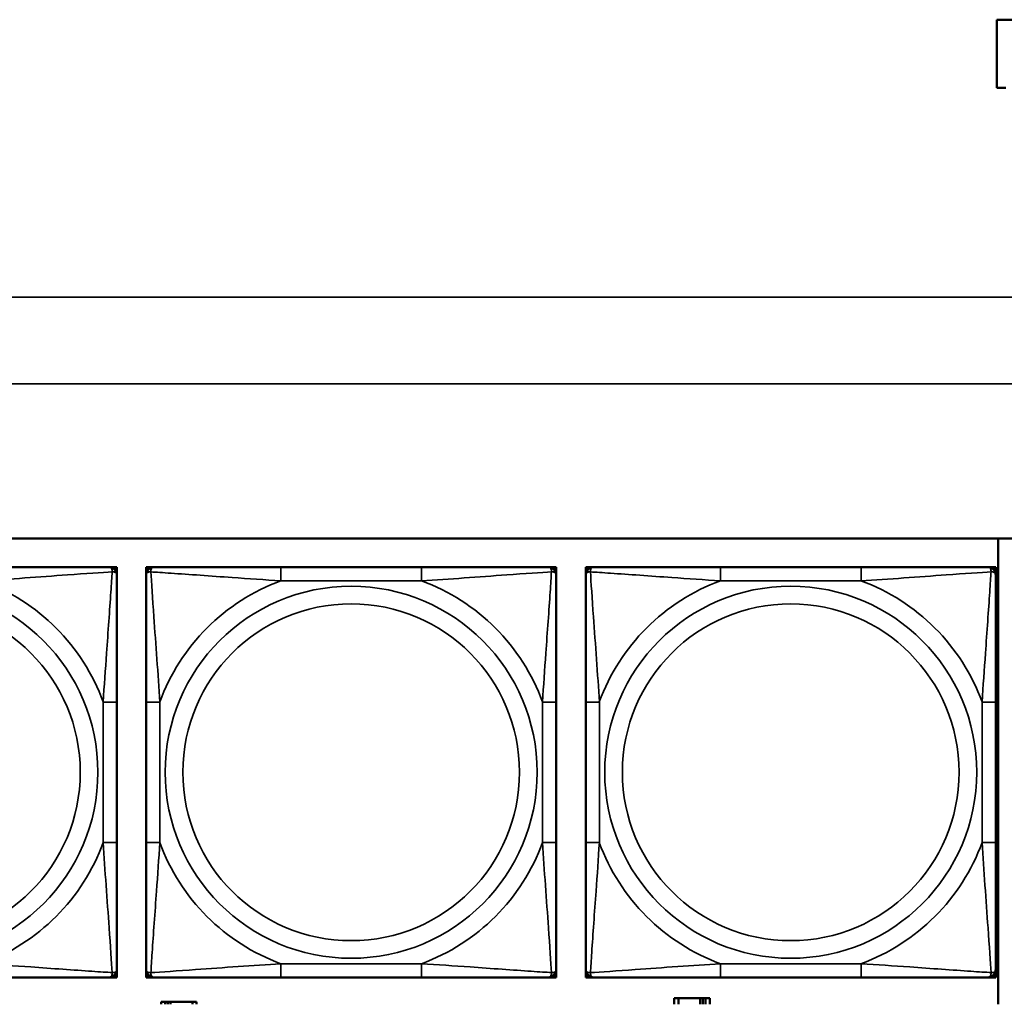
# Model space of a CAD drawing. Header units: inches. Extents: x 0.2 to 58.8, y 1.7 to 68.8.
# Tile 185 of 256: x 32.2 to 33.6, y 59.3 to 60.7. Entities that reach past the tile are written whole.
import ezdxf

# ---------------------------------------------------------------- set-up
doc = ezdxf.new("R2010")
doc.units = ezdxf.units.IN
doc.header["$MEASUREMENT"] = 0
doc.layers.add('Visible (ANSI)', color=7, linetype='Continuous', lineweight=50)
doc.layers.add('Visible Narrow (ANSI)', color=7, linetype='Continuous', lineweight=35)

msp = doc.modelspace()

# ---------------------------------------------------------------- linework, layer by layer
at = {"layer": 'Visible (ANSI)'}
for p, q in [((33.6321, 60.684), (33.6699, 60.684)), ((33.6321, 60.684), (33.6321, 60.6836)), ((33.6699, 60.6836), (33.6321, 60.6836)), ((33.6321, 60.6836), (33.6321, 60.5858)), ((33.6321, 60.5858), (33.6454, 60.5858)), ((31.1021, 59.9372), (36.1874, 59.9372)), ((33.6344, 59.9372), (33.6344, 59.2667)), ((32.3535, 59.896), (32.3594, 59.896)), ((32.3594, 59.896), (32.3653, 59.896)), ((32.3653, 59.896), (32.3653, 59.8901)), ((32.3653, 59.8901), (32.3653, 59.8842)), ((32.4073, 59.896), (32.4132, 59.896)), ((32.4073, 59.8901), (32.4073, 59.896)), ((32.4073, 59.8842), (32.4073, 59.8901)), ((32.4132, 59.896), (32.4191, 59.896)), ((32.8038, 59.896), (32.6015, 59.896)), ((32.9861, 59.896), (32.992, 59.896)), ((32.992, 59.896), (32.9979, 59.896)), ((32.9979, 59.896), (32.9979, 59.8901)), ((32.9979, 59.8901), (32.9979, 59.8842)), ((33.0403, 59.896), (33.0462, 59.896)), ((33.0403, 59.8901), (33.0403, 59.896)), ((33.0403, 59.8842), (33.0403, 59.8901)), ((33.0462, 59.896), (33.0521, 59.896)), ((33.4367, 59.896), (33.2344, 59.896)), ((33.619, 59.896), (33.6249, 59.896)), ((33.6249, 59.896), (33.6308, 59.896)), ((33.6308, 59.896), (33.6308, 59.8901)), ((33.6308, 59.8901), (33.6308, 59.8842)), ((32.3653, 59.4995), (32.3653, 59.7018)), ((32.4073, 59.7018), (32.4073, 59.4995)), ((32.9979, 59.4995), (32.9979, 59.7018)), ((33.0403, 59.7018), (33.0403, 59.4995)), ((33.6308, 59.4995), (33.6308, 59.7018)), ((32.3594, 59.3054), (32.3535, 59.3054)), ((32.3653, 59.3054), (32.3594, 59.3054)), ((32.3653, 59.3172), (32.3653, 59.3113)), ((32.3653, 59.3113), (32.3653, 59.3054)), ((32.4073, 59.3113), (32.4073, 59.3172)), ((32.4073, 59.3054), (32.4073, 59.3113)), ((32.4132, 59.3054), (32.4073, 59.3054)), ((32.4191, 59.3054), (32.4132, 59.3054)), ((32.6015, 59.3054), (32.8038, 59.3054)), ((32.992, 59.3054), (32.9861, 59.3054)), ((32.9979, 59.3054), (32.992, 59.3054)), ((32.9979, 59.3172), (32.9979, 59.3113)), ((32.9979, 59.3113), (32.9979, 59.3054)), ((33.0403, 59.3113), (33.0403, 59.3172)), ((33.0403, 59.3054), (33.0403, 59.3113)), ((33.0462, 59.3054), (33.0403, 59.3054)), ((33.0521, 59.3054), (33.0462, 59.3054)), ((33.2344, 59.3054), (33.4367, 59.3054)), ((33.6249, 59.3054), (33.619, 59.3054)), ((33.6308, 59.3054), (33.6249, 59.3054)), ((33.6308, 59.3172), (33.6308, 59.3113)), ((33.6308, 59.3113), (33.6308, 59.3054)), ((33.1737, 59.2753), (33.1679, 59.2753)), ((33.1679, 59.2753), (33.1679, 59.2667)), ((33.1737, 59.2753), (33.205, 59.2753)), ((33.1737, 59.2667), (33.1737, 59.2753)), ((33.205, 59.2667), (33.205, 59.2753)), ((33.205, 59.2753), (33.209, 59.2753)), ((33.209, 59.2753), (33.209, 59.2667)), ((33.209, 59.2753), (33.213, 59.2753)), ((33.2189, 59.2753), (33.213, 59.2753)), ((33.213, 59.2753), (33.213, 59.2667)), ((33.2189, 59.2667), (33.2189, 59.2753)), ((32.4347, 59.2703), (32.4289, 59.2703)), ((32.4289, 59.2703), (32.4289, 59.2667)), ((32.4347, 59.2703), (32.4387, 59.2703)), ((32.4347, 59.2667), (32.4347, 59.2703)), ((32.4387, 59.2667), (32.4387, 59.2703)), ((32.4387, 59.2703), (32.4427, 59.2703)), ((32.4427, 59.2703), (32.4427, 59.2667)), ((32.4427, 59.2703), (32.474, 59.2703)), ((32.474, 59.2703), (32.474, 59.2667)), ((32.4799, 59.2703), (32.474, 59.2703)), ((32.4799, 59.2667), (32.4799, 59.2703))]:
    msp.add_line(p, q, dxfattribs=at)
for centre, radius, start, end in [((32.3535, 59.8842), 0.0118, 0, 90), ((32.3594, 59.8901), 0.00591, 0, 90), ((32.4132, 59.8901), 0.00591, 90, 180), ((32.4191, 59.8842), 0.0118, 90, 180), ((32.9861, 59.8842), 0.0118, 0, 90), ((32.992, 59.8901), 0.00591, 0, 90), ((33.0462, 59.8901), 0.00591, 90, 180), ((33.0521, 59.8842), 0.0118, 90, 180), ((33.619, 59.8842), 0.0118, 0, 90), ((33.6249, 59.8901), 0.00591, 0, 90), ((32.3535, 59.3172), 0.0118, 270, 0), ((32.3594, 59.3113), 0.00591, 270, 0), ((32.4191, 59.3172), 0.0118, 180, 270), ((32.4132, 59.3113), 0.00591, 180, 270), ((32.9861, 59.3172), 0.0118, 270, 0), ((32.992, 59.3113), 0.00591, 270, 0), ((33.0521, 59.3172), 0.0118, 180, 270), ((33.0462, 59.3113), 0.00591, 180, 270), ((33.619, 59.3172), 0.0118, 270, 0), ((33.6249, 59.3113), 0.00591, 270, 0)]:
    msp.add_arc(centre, radius, start, end, dxfattribs=at)
for points, knots in [([(32.3535, 59.896), (32.3478, 59.896), (32.3353, 59.896), (32.3201, 59.896), (32.2966, 59.896), (32.2675, 59.896), (32.2384, 59.896), (32.2163, 59.896), (32.1936, 59.896), (32.1712, 59.896)], [-0.7968224, -0.7968224, -0.7968224, -0.7968224, -0.6514613, -0.6514613, -0.6514613, -0.427691, -0.427691, -0.427691, -0.2569517, -0.2569517, -0.2569517, -0.2569517]), ([(32.6015, 59.896), (32.5778, 59.896), (32.5538, 59.896), (32.5304, 59.896), (32.4998, 59.896), (32.4689, 59.896), (32.4456, 59.896), (32.4336, 59.896), (32.424, 59.896), (32.4191, 59.896)], [0.2569537, 0.2569537, 0.2569537, 0.2569537, 0.4371919, 0.4371919, 0.4371919, 0.6739428, 0.6739428, 0.6739428, 0.7963818, 0.7963818, 0.7963818, 0.7963818]), ([(32.9861, 59.896), (32.9803, 59.896), (32.9678, 59.896), (32.9526, 59.896), (32.9292, 59.896), (32.9001, 59.896), (32.871, 59.896), (32.8488, 59.896), (32.8262, 59.896), (32.8038, 59.896)], [-0.7968224, -0.7968224, -0.7968224, -0.7968224, -0.6514613, -0.6514613, -0.6514613, -0.427691, -0.427691, -0.427691, -0.2569517, -0.2569517, -0.2569517, -0.2569517]), ([(33.2344, 59.896), (33.2107, 59.896), (33.1867, 59.896), (33.1634, 59.896), (33.1327, 59.896), (33.1018, 59.896), (33.0786, 59.896), (33.0666, 59.896), (33.0569, 59.896), (33.0521, 59.896)], [0.2569537, 0.2569537, 0.2569537, 0.2569537, 0.4371919, 0.4371919, 0.4371919, 0.6739428, 0.6739428, 0.6739428, 0.7963818, 0.7963818, 0.7963818, 0.7963818]), ([(33.619, 59.896), (33.6133, 59.896), (33.6008, 59.896), (33.5856, 59.896), (33.5621, 59.896), (33.533, 59.896), (33.5039, 59.896), (33.4818, 59.896), (33.4591, 59.896), (33.4367, 59.896)], [-0.7968224, -0.7968224, -0.7968224, -0.7968224, -0.6514613, -0.6514613, -0.6514613, -0.427691, -0.427691, -0.427691, -0.2569517, -0.2569517, -0.2569517, -0.2569517]), ([(32.3653, 59.7018), (32.3653, 59.7255), (32.3653, 59.7495), (32.3653, 59.7729), (32.3653, 59.8035), (32.3653, 59.8344), (32.3653, 59.8577), (32.3653, 59.8697), (32.3653, 59.8793), (32.3653, 59.8842)], [0.2569537, 0.2569537, 0.2569537, 0.2569537, 0.4371919, 0.4371919, 0.4371919, 0.6739428, 0.6739428, 0.6739428, 0.7963818, 0.7963818, 0.7963818, 0.7963818]), ([(32.4073, 59.8842), (32.4073, 59.8784), (32.4073, 59.8659), (32.4073, 59.8507), (32.4073, 59.8273), (32.4073, 59.7982), (32.4073, 59.7691), (32.4073, 59.7469), (32.4073, 59.7243), (32.4073, 59.7018)], [-0.7968224, -0.7968224, -0.7968224, -0.7968224, -0.6514613, -0.6514613, -0.6514613, -0.427691, -0.427691, -0.427691, -0.2569517, -0.2569517, -0.2569517, -0.2569517]), ([(32.9979, 59.7018), (32.9979, 59.7255), (32.9979, 59.7495), (32.9979, 59.7729), (32.9979, 59.8035), (32.9979, 59.8344), (32.9979, 59.8577), (32.9979, 59.8697), (32.9979, 59.8793), (32.9979, 59.8842)], [0.2569537, 0.2569537, 0.2569537, 0.2569537, 0.4371919, 0.4371919, 0.4371919, 0.6739428, 0.6739428, 0.6739428, 0.7963818, 0.7963818, 0.7963818, 0.7963818]), ([(33.0403, 59.8842), (33.0403, 59.8784), (33.0403, 59.8659), (33.0403, 59.8507), (33.0403, 59.8273), (33.0403, 59.7982), (33.0403, 59.7691), (33.0403, 59.7469), (33.0403, 59.7243), (33.0403, 59.7018)], [-0.7968224, -0.7968224, -0.7968224, -0.7968224, -0.6514613, -0.6514613, -0.6514613, -0.427691, -0.427691, -0.427691, -0.2569517, -0.2569517, -0.2569517, -0.2569517]), ([(33.6308, 59.7018), (33.6308, 59.7255), (33.6308, 59.7495), (33.6308, 59.7729), (33.6308, 59.8035), (33.6308, 59.8344), (33.6308, 59.8577), (33.6308, 59.8697), (33.6308, 59.8793), (33.6308, 59.8842)], [0.2569537, 0.2569537, 0.2569537, 0.2569537, 0.4371919, 0.4371919, 0.4371919, 0.6739428, 0.6739428, 0.6739428, 0.7963818, 0.7963818, 0.7963818, 0.7963818]), ([(32.3653, 59.3172), (32.3653, 59.323), (32.3653, 59.3355), (32.3653, 59.3507), (32.3653, 59.3741), (32.3653, 59.4032), (32.3653, 59.4323), (32.3653, 59.4545), (32.3653, 59.4771), (32.3653, 59.4995)], [-0.7968224, -0.7968224, -0.7968224, -0.7968224, -0.6514613, -0.6514613, -0.6514613, -0.427691, -0.427691, -0.427691, -0.2569517, -0.2569517, -0.2569517, -0.2569517]), ([(32.4073, 59.4995), (32.4073, 59.4759), (32.4073, 59.4519), (32.4073, 59.4285), (32.4073, 59.3978), (32.4073, 59.367), (32.4073, 59.3437), (32.4073, 59.3317), (32.4073, 59.3221), (32.4073, 59.3172)], [0.2569537, 0.2569537, 0.2569537, 0.2569537, 0.4371919, 0.4371919, 0.4371919, 0.6739428, 0.6739428, 0.6739428, 0.7963818, 0.7963818, 0.7963818, 0.7963818]), ([(32.9979, 59.3172), (32.9979, 59.323), (32.9979, 59.3355), (32.9979, 59.3507), (32.9979, 59.3741), (32.9979, 59.4032), (32.9979, 59.4323), (32.9979, 59.4545), (32.9979, 59.4771), (32.9979, 59.4995)], [-0.7968224, -0.7968224, -0.7968224, -0.7968224, -0.6514613, -0.6514613, -0.6514613, -0.427691, -0.427691, -0.427691, -0.2569517, -0.2569517, -0.2569517, -0.2569517]), ([(33.0403, 59.4995), (33.0403, 59.4759), (33.0403, 59.4519), (33.0403, 59.4285), (33.0403, 59.3978), (33.0403, 59.367), (33.0403, 59.3437), (33.0403, 59.3317), (33.0403, 59.3221), (33.0403, 59.3172)], [0.2569537, 0.2569537, 0.2569537, 0.2569537, 0.4371919, 0.4371919, 0.4371919, 0.6739428, 0.6739428, 0.6739428, 0.7963818, 0.7963818, 0.7963818, 0.7963818]), ([(33.6308, 59.3172), (33.6308, 59.323), (33.6308, 59.3355), (33.6308, 59.3507), (33.6308, 59.3741), (33.6308, 59.4032), (33.6308, 59.4323), (33.6308, 59.4545), (33.6308, 59.4771), (33.6308, 59.4995)], [-0.7968224, -0.7968224, -0.7968224, -0.7968224, -0.6514613, -0.6514613, -0.6514613, -0.427691, -0.427691, -0.427691, -0.2569517, -0.2569517, -0.2569517, -0.2569517]), ([(32.1712, 59.3054), (32.1949, 59.3054), (32.2188, 59.3054), (32.2422, 59.3054), (32.2729, 59.3054), (32.3038, 59.3054), (32.327, 59.3054), (32.339, 59.3054), (32.3487, 59.3054), (32.3535, 59.3054)], [0.2569537, 0.2569537, 0.2569537, 0.2569537, 0.4371919, 0.4371919, 0.4371919, 0.6739428, 0.6739428, 0.6739428, 0.7963818, 0.7963818, 0.7963818, 0.7963818]), ([(32.4191, 59.3054), (32.4249, 59.3054), (32.4374, 59.3054), (32.4526, 59.3054), (32.476, 59.3054), (32.5051, 59.3054), (32.5342, 59.3054), (32.5564, 59.3054), (32.579, 59.3054), (32.6015, 59.3054)], [-0.7968224, -0.7968224, -0.7968224, -0.7968224, -0.6514613, -0.6514613, -0.6514613, -0.427691, -0.427691, -0.427691, -0.2569517, -0.2569517, -0.2569517, -0.2569517]), ([(32.8038, 59.3054), (32.8274, 59.3054), (32.8514, 59.3054), (32.8748, 59.3054), (32.9054, 59.3054), (32.9363, 59.3054), (32.9596, 59.3054), (32.9716, 59.3054), (32.9812, 59.3054), (32.9861, 59.3054)], [0.2569537, 0.2569537, 0.2569537, 0.2569537, 0.4371919, 0.4371919, 0.4371919, 0.6739428, 0.6739428, 0.6739428, 0.7963818, 0.7963818, 0.7963818, 0.7963818]), ([(33.0521, 59.3054), (33.0578, 59.3054), (33.0703, 59.3054), (33.0855, 59.3054), (33.1089, 59.3054), (33.1381, 59.3054), (33.1671, 59.3054), (33.1893, 59.3054), (33.212, 59.3054), (33.2344, 59.3054)], [-0.7968224, -0.7968224, -0.7968224, -0.7968224, -0.6514613, -0.6514613, -0.6514613, -0.427691, -0.427691, -0.427691, -0.2569517, -0.2569517, -0.2569517, -0.2569517]), ([(33.4367, 59.3054), (33.4603, 59.3054), (33.4843, 59.3054), (33.5077, 59.3054), (33.5384, 59.3054), (33.5693, 59.3054), (33.5925, 59.3054), (33.6045, 59.3054), (33.6141, 59.3054), (33.619, 59.3054)], [0.2569537, 0.2569537, 0.2569537, 0.2569537, 0.4371919, 0.4371919, 0.4371919, 0.6739428, 0.6739428, 0.6739428, 0.7963818, 0.7963818, 0.7963818, 0.7963818])]:
    msp.add_open_spline(points, degree=3, knots=knots, dxfattribs=at)
at = {"layer": 'Visible Narrow (ANSI)'}
for p, q in [((21.4369, 60.2848), (53.1829, 60.2848)), ((53.1829, 60.16), (21.4369, 60.16)), ((32.6015, 59.896), (32.6015, 59.8763)), ((32.8038, 59.896), (32.8038, 59.8763)), ((33.2344, 59.896), (33.2344, 59.8763)), ((33.4367, 59.896), (33.4367, 59.8763)), ((32.6015, 59.8763), (32.8038, 59.8763)), ((33.2344, 59.8763), (33.4367, 59.8763)), ((32.3456, 59.7018), (32.3456, 59.4995)), ((32.3653, 59.7018), (32.3456, 59.7018)), ((32.4073, 59.7018), (32.427, 59.7018)), ((32.427, 59.4995), (32.427, 59.7018)), ((32.9782, 59.7018), (32.9782, 59.4995)), ((32.9979, 59.7018), (32.9782, 59.7018)), ((33.0403, 59.7018), (33.06, 59.7018)), ((33.06, 59.4995), (33.06, 59.7018)), ((33.6111, 59.7018), (33.6111, 59.4995)), ((33.6308, 59.7018), (33.6111, 59.7018)), ((32.3653, 59.4995), (32.3456, 59.4995)), ((32.4073, 59.4995), (32.427, 59.4995)), ((32.9979, 59.4995), (32.9782, 59.4995)), ((33.0403, 59.4995), (33.06, 59.4995)), ((33.6308, 59.4995), (33.6111, 59.4995)), ((32.8038, 59.3251), (32.6015, 59.3251)), ((32.6015, 59.3054), (32.6015, 59.3251)), ((32.8038, 59.3054), (32.8038, 59.3251)), ((33.4367, 59.3251), (33.2344, 59.3251)), ((33.2344, 59.3054), (33.2344, 59.3251)), ((33.4367, 59.3054), (33.4367, 59.3251))]:
    msp.add_line(p, q, dxfattribs=at)
for centre, radius in [((32.0701, 59.6007), 0.2678), ((32.7026, 59.6007), 0.2678), ((33.3355, 59.6007), 0.2678), ((32.0701, 59.6007), 0.2424), ((32.7026, 59.6007), 0.2424), ((33.3355, 59.6007), 0.2424)]:
    msp.add_circle(centre, radius, dxfattribs=at)
for centre, start, end in [((32.0701, 59.6007), 20.1547, 69.8453), ((32.7026, 59.6007), 110.1547, 159.8453), ((32.7026, 59.6007), 20.1547, 69.8453), ((33.3355, 59.6007), 110.1547, 159.8453), ((33.3355, 59.6007), 20.1547, 69.8453), ((32.0701, 59.6007), 290.1547, 339.8453), ((32.7026, 59.6007), 200.1547, 249.8453), ((32.7026, 59.6007), 290.1547, 339.8453), ((33.3355, 59.6007), 200.1547, 249.8453), ((33.3355, 59.6007), 290.1547, 339.8453)]:
    msp.add_arc(centre, 0.2936, start, end, dxfattribs=at)
for points, knots in [([(32.1712, 59.8763), (32.2117, 59.8787), (32.254, 59.882), (32.3197, 59.8866), (32.3441, 59.8882), (32.3585, 59.8891)], [0.2569517, 0.2569517, 0.2569517, 0.2569517, 0.5559983, 0.5559983, 0.7482818, 0.7482818, 0.7482818, 0.7482818]), ([(32.3585, 59.8891), (32.358, 59.8815), (32.3573, 59.8715), (32.3549, 59.8344), (32.3526, 59.8027), (32.3487, 59.7484), (32.347, 59.7252), (32.3456, 59.7018)], [-0.7478145, -0.7478145, -0.7478145, -0.7478145, -0.6493253, -0.6493253, -0.427691, -0.427691, -0.2569537, -0.2569537, -0.2569537, -0.2569537]), ([(32.3535, 59.896), (32.354, 59.896), (32.3546, 59.8959), (32.3554, 59.8956), (32.3558, 59.8955), (32.3564, 59.8951), (32.3566, 59.8949), (32.3569, 59.8946), (32.357, 59.8945), (32.3574, 59.8941), (32.3576, 59.8937), (32.358, 59.8928), (32.3582, 59.8922), (32.3584, 59.8907), (32.3585, 59.89), (32.3585, 59.8891)], [-0.0532704, -0.0532704, -0.0532704, -0.0532704, -0.04377373, -0.04377373, -0.03521335, -0.03521335, -0.02986312, -0.02986312, -0.02651922, -0.02651922, -0.01983142, -0.01983142, -0.00913095, -0.00913095, 0.00023197, 0.00023197, 0.00023197, 0.00023197]), ([(32.3585, 59.8891), (32.3593, 59.8891), (32.3601, 59.8891), (32.3615, 59.8889), (32.3622, 59.8886), (32.3631, 59.8882), (32.3634, 59.888), (32.3638, 59.8877), (32.364, 59.8876), (32.3643, 59.8873), (32.3644, 59.887), (32.3648, 59.8865), (32.365, 59.8861), (32.3653, 59.8852), (32.3653, 59.8847), (32.3653, 59.8842)], [-0.00023197, -0.00023197, -0.00023197, -0.00023197, 0.00913095, 0.00913095, 0.01983142, 0.01983142, 0.02651922, 0.02651922, 0.02986312, 0.02986312, 0.03521335, 0.03521335, 0.04377373, 0.04377373, 0.0532704, 0.0532704, 0.0532704, 0.0532704]), ([(32.4073, 59.8842), (32.4073, 59.8847), (32.4074, 59.8852), (32.4076, 59.8861), (32.4078, 59.8865), (32.4082, 59.887), (32.4084, 59.8873), (32.4087, 59.8876), (32.4088, 59.8877), (32.4092, 59.888), (32.4096, 59.8882), (32.4105, 59.8886), (32.4111, 59.8889), (32.4126, 59.8891), (32.4133, 59.8891), (32.4142, 59.8891)], [-0.0532704, -0.0532704, -0.0532704, -0.0532704, -0.04377373, -0.04377373, -0.03521335, -0.03521335, -0.02986312, -0.02986312, -0.02651922, -0.02651922, -0.01983142, -0.01983142, -0.00913095, -0.00913095, 0.00023197, 0.00023197, 0.00023197, 0.00023197]), ([(32.4142, 59.8891), (32.4142, 59.89), (32.4142, 59.8907), (32.4144, 59.8922), (32.4146, 59.8928), (32.4151, 59.8937), (32.4153, 59.8941), (32.4156, 59.8945), (32.4157, 59.8946), (32.416, 59.8949), (32.4162, 59.8951), (32.4168, 59.8955), (32.4172, 59.8956), (32.4181, 59.8959), (32.4186, 59.896), (32.4191, 59.896)], [-0.00023197, -0.00023197, -0.00023197, -0.00023197, 0.00913095, 0.00913095, 0.01983142, 0.01983142, 0.02651922, 0.02651922, 0.02986312, 0.02986312, 0.03521335, 0.03521335, 0.04377373, 0.04377373, 0.0532704, 0.0532704, 0.0532704, 0.0532704]), ([(32.4142, 59.8891), (32.4218, 59.8886), (32.4318, 59.888), (32.4689, 59.8855), (32.5006, 59.8832), (32.5549, 59.8793), (32.5781, 59.8777), (32.6015, 59.8763)], [-0.7478145, -0.7478145, -0.7478145, -0.7478145, -0.6493253, -0.6493253, -0.427691, -0.427691, -0.2569537, -0.2569537, -0.2569537, -0.2569537]), ([(32.427, 59.7018), (32.4246, 59.7423), (32.4213, 59.7847), (32.4167, 59.8503), (32.4151, 59.8748), (32.4142, 59.8891)], [0.2569517, 0.2569517, 0.2569517, 0.2569517, 0.5559983, 0.5559983, 0.7482818, 0.7482818, 0.7482818, 0.7482818]), ([(32.8038, 59.8763), (32.8442, 59.8787), (32.8866, 59.882), (32.9522, 59.8866), (32.9767, 59.8882), (32.991, 59.8891)], [0.2569517, 0.2569517, 0.2569517, 0.2569517, 0.5559983, 0.5559983, 0.7482818, 0.7482818, 0.7482818, 0.7482818]), ([(32.991, 59.8891), (32.9905, 59.8815), (32.9899, 59.8715), (32.9874, 59.8344), (32.9851, 59.8027), (32.9812, 59.7484), (32.9796, 59.7252), (32.9782, 59.7018)], [-0.7478145, -0.7478145, -0.7478145, -0.7478145, -0.6493253, -0.6493253, -0.427691, -0.427691, -0.2569537, -0.2569537, -0.2569537, -0.2569537]), ([(32.9861, 59.896), (32.9866, 59.896), (32.9871, 59.8959), (32.988, 59.8956), (32.9884, 59.8955), (32.989, 59.8951), (32.9892, 59.8949), (32.9895, 59.8946), (32.9896, 59.8945), (32.9899, 59.8941), (32.9901, 59.8937), (32.9906, 59.8928), (32.9908, 59.8922), (32.991, 59.8907), (32.991, 59.89), (32.991, 59.8891)], [-0.0532704, -0.0532704, -0.0532704, -0.0532704, -0.04377373, -0.04377373, -0.03521335, -0.03521335, -0.02986312, -0.02986312, -0.02651922, -0.02651922, -0.01983142, -0.01983142, -0.00913095, -0.00913095, 0.00023197, 0.00023197, 0.00023197, 0.00023197]), ([(32.991, 59.8891), (32.9919, 59.8891), (32.9926, 59.8891), (32.9941, 59.8889), (32.9947, 59.8886), (32.9956, 59.8882), (32.996, 59.888), (32.9964, 59.8877), (32.9965, 59.8876), (32.9968, 59.8873), (32.997, 59.887), (32.9974, 59.8865), (32.9976, 59.8861), (32.9978, 59.8852), (32.9979, 59.8847), (32.9979, 59.8842)], [-0.00023197, -0.00023197, -0.00023197, -0.00023197, 0.00913095, 0.00913095, 0.01983142, 0.01983142, 0.02651922, 0.02651922, 0.02986312, 0.02986312, 0.03521335, 0.03521335, 0.04377373, 0.04377373, 0.0532704, 0.0532704, 0.0532704, 0.0532704]), ([(33.0403, 59.8842), (33.0403, 59.8847), (33.0403, 59.8852), (33.0406, 59.8861), (33.0408, 59.8865), (33.0411, 59.887), (33.0413, 59.8873), (33.0416, 59.8876), (33.0418, 59.8877), (33.0422, 59.888), (33.0425, 59.8882), (33.0434, 59.8886), (33.0441, 59.8889), (33.0455, 59.8891), (33.0463, 59.8891), (33.0471, 59.8891)], [-0.0532704, -0.0532704, -0.0532704, -0.0532704, -0.04377373, -0.04377373, -0.03521335, -0.03521335, -0.02986312, -0.02986312, -0.02651922, -0.02651922, -0.01983142, -0.01983142, -0.00913095, -0.00913095, 0.00023197, 0.00023197, 0.00023197, 0.00023197]), ([(33.0471, 59.8891), (33.0471, 59.89), (33.0471, 59.8907), (33.0474, 59.8922), (33.0476, 59.8928), (33.048, 59.8937), (33.0482, 59.8941), (33.0485, 59.8945), (33.0487, 59.8946), (33.049, 59.8949), (33.0492, 59.8951), (33.0498, 59.8955), (33.0502, 59.8956), (33.051, 59.8959), (33.0515, 59.896), (33.0521, 59.896)], [-0.00023197, -0.00023197, -0.00023197, -0.00023197, 0.00913095, 0.00913095, 0.01983142, 0.01983142, 0.02651922, 0.02651922, 0.02986312, 0.02986312, 0.03521335, 0.03521335, 0.04377373, 0.04377373, 0.0532704, 0.0532704, 0.0532704, 0.0532704]), ([(33.0471, 59.8891), (33.0548, 59.8886), (33.0648, 59.888), (33.1018, 59.8855), (33.1335, 59.8832), (33.1878, 59.8793), (33.211, 59.8777), (33.2344, 59.8763)], [-0.7478145, -0.7478145, -0.7478145, -0.7478145, -0.6493253, -0.6493253, -0.427691, -0.427691, -0.2569537, -0.2569537, -0.2569537, -0.2569537]), ([(33.06, 59.7018), (33.0576, 59.7423), (33.0543, 59.7847), (33.0496, 59.8503), (33.048, 59.8748), (33.0471, 59.8891)], [0.2569517, 0.2569517, 0.2569517, 0.2569517, 0.5559983, 0.5559983, 0.7482818, 0.7482818, 0.7482818, 0.7482818]), ([(33.4367, 59.8763), (33.4772, 59.8787), (33.5195, 59.882), (33.5852, 59.8866), (33.6096, 59.8882), (33.624, 59.8891)], [0.2569517, 0.2569517, 0.2569517, 0.2569517, 0.5559983, 0.5559983, 0.7482818, 0.7482818, 0.7482818, 0.7482818]), ([(33.624, 59.8891), (33.6235, 59.8815), (33.6228, 59.8715), (33.6203, 59.8344), (33.6181, 59.8027), (33.6142, 59.7484), (33.6125, 59.7252), (33.6111, 59.7018)], [-0.7478145, -0.7478145, -0.7478145, -0.7478145, -0.6493253, -0.6493253, -0.427691, -0.427691, -0.2569537, -0.2569537, -0.2569537, -0.2569537]), ([(33.619, 59.896), (33.6195, 59.896), (33.62, 59.8959), (33.6209, 59.8956), (33.6213, 59.8955), (33.6219, 59.8951), (33.6221, 59.8949), (33.6224, 59.8946), (33.6225, 59.8945), (33.6229, 59.8941), (33.6231, 59.8937), (33.6235, 59.8928), (33.6237, 59.8922), (33.6239, 59.8907), (33.624, 59.89), (33.624, 59.8891)], [-0.0532704, -0.0532704, -0.0532704, -0.0532704, -0.04377373, -0.04377373, -0.03521335, -0.03521335, -0.02986312, -0.02986312, -0.02651922, -0.02651922, -0.01983142, -0.01983142, -0.00913095, -0.00913095, 0.00023197, 0.00023197, 0.00023197, 0.00023197]), ([(33.624, 59.8891), (33.6248, 59.8891), (33.6256, 59.8891), (33.627, 59.8889), (33.6277, 59.8886), (33.6286, 59.8882), (33.6289, 59.888), (33.6293, 59.8877), (33.6295, 59.8876), (33.6298, 59.8873), (33.6299, 59.887), (33.6303, 59.8865), (33.6305, 59.8861), (33.6308, 59.8852), (33.6308, 59.8847), (33.6308, 59.8842)], [-0.00023197, -0.00023197, -0.00023197, -0.00023197, 0.00913095, 0.00913095, 0.01983142, 0.01983142, 0.02651922, 0.02651922, 0.02986312, 0.02986312, 0.03521335, 0.03521335, 0.04377373, 0.04377373, 0.0532704, 0.0532704, 0.0532704, 0.0532704]), ([(32.3456, 59.4995), (32.348, 59.4591), (32.3513, 59.4167), (32.3559, 59.351), (32.3576, 59.3266), (32.3585, 59.3123)], [0.2569517, 0.2569517, 0.2569517, 0.2569517, 0.5559983, 0.5559983, 0.7482818, 0.7482818, 0.7482818, 0.7482818]), ([(32.4142, 59.3123), (32.4147, 59.3199), (32.4153, 59.3299), (32.4178, 59.367), (32.4201, 59.3987), (32.424, 59.4529), (32.4256, 59.4762), (32.427, 59.4995)], [-0.7478145, -0.7478145, -0.7478145, -0.7478145, -0.6493253, -0.6493253, -0.427691, -0.427691, -0.2569537, -0.2569537, -0.2569537, -0.2569537]), ([(32.9782, 59.4995), (32.9806, 59.4591), (32.9839, 59.4167), (32.9885, 59.351), (32.9901, 59.3266), (32.991, 59.3123)], [0.2569517, 0.2569517, 0.2569517, 0.2569517, 0.5559983, 0.5559983, 0.7482818, 0.7482818, 0.7482818, 0.7482818]), ([(33.0471, 59.3123), (33.0476, 59.3199), (33.0483, 59.3299), (33.0507, 59.367), (33.053, 59.3987), (33.0569, 59.4529), (33.0585, 59.4762), (33.06, 59.4995)], [-0.7478145, -0.7478145, -0.7478145, -0.7478145, -0.6493253, -0.6493253, -0.427691, -0.427691, -0.2569537, -0.2569537, -0.2569537, -0.2569537]), ([(33.6111, 59.4995), (33.6135, 59.4591), (33.6168, 59.4167), (33.6214, 59.351), (33.623, 59.3266), (33.624, 59.3123)], [0.2569517, 0.2569517, 0.2569517, 0.2569517, 0.5559983, 0.5559983, 0.7482818, 0.7482818, 0.7482818, 0.7482818]), ([(32.3585, 59.3123), (32.3508, 59.3128), (32.3408, 59.3134), (32.3038, 59.3159), (32.2721, 59.3182), (32.2178, 59.3221), (32.1946, 59.3237), (32.1712, 59.3251)], [-0.7478145, -0.7478145, -0.7478145, -0.7478145, -0.6493253, -0.6493253, -0.427691, -0.427691, -0.2569537, -0.2569537, -0.2569537, -0.2569537]), ([(32.6015, 59.3251), (32.561, 59.3227), (32.5186, 59.3194), (32.453, 59.3148), (32.4285, 59.3132), (32.4142, 59.3123)], [0.2569517, 0.2569517, 0.2569517, 0.2569517, 0.5559983, 0.5559983, 0.7482818, 0.7482818, 0.7482818, 0.7482818]), ([(32.991, 59.3123), (32.9834, 59.3128), (32.9734, 59.3134), (32.9363, 59.3159), (32.9046, 59.3182), (32.8504, 59.3221), (32.8271, 59.3237), (32.8038, 59.3251)], [-0.7478145, -0.7478145, -0.7478145, -0.7478145, -0.6493253, -0.6493253, -0.427691, -0.427691, -0.2569537, -0.2569537, -0.2569537, -0.2569537]), ([(33.2344, 59.3251), (33.1939, 59.3227), (33.1515, 59.3194), (33.0859, 59.3148), (33.0615, 59.3132), (33.0471, 59.3123)], [0.2569517, 0.2569517, 0.2569517, 0.2569517, 0.5559983, 0.5559983, 0.7482818, 0.7482818, 0.7482818, 0.7482818]), ([(33.624, 59.3123), (33.6163, 59.3128), (33.6063, 59.3134), (33.5693, 59.3159), (33.5375, 59.3182), (33.4833, 59.3221), (33.4601, 59.3237), (33.4367, 59.3251)], [-0.7478145, -0.7478145, -0.7478145, -0.7478145, -0.6493253, -0.6493253, -0.427691, -0.427691, -0.2569537, -0.2569537, -0.2569537, -0.2569537]), ([(32.3585, 59.3123), (32.3585, 59.3114), (32.3584, 59.3107), (32.3582, 59.3092), (32.358, 59.3086), (32.3576, 59.3076), (32.3574, 59.3073), (32.357, 59.3069), (32.3569, 59.3068), (32.3566, 59.3065), (32.3564, 59.3063), (32.3558, 59.3059), (32.3554, 59.3057), (32.3546, 59.3055), (32.354, 59.3054), (32.3535, 59.3054)], [-0.00023197, -0.00023197, -0.00023197, -0.00023197, 0.00913095, 0.00913095, 0.01983142, 0.01983142, 0.02651922, 0.02651922, 0.02986312, 0.02986312, 0.03521335, 0.03521335, 0.04377373, 0.04377373, 0.0532704, 0.0532704, 0.0532704, 0.0532704]), ([(32.3653, 59.3172), (32.3653, 59.3167), (32.3653, 59.3162), (32.365, 59.3153), (32.3648, 59.3149), (32.3644, 59.3143), (32.3643, 59.3141), (32.364, 59.3138), (32.3638, 59.3137), (32.3634, 59.3134), (32.3631, 59.3132), (32.3622, 59.3127), (32.3615, 59.3125), (32.3601, 59.3123), (32.3593, 59.3123), (32.3585, 59.3123)], [-0.0532704, -0.0532704, -0.0532704, -0.0532704, -0.04377373, -0.04377373, -0.03521335, -0.03521335, -0.02986312, -0.02986312, -0.02651922, -0.02651922, -0.01983142, -0.01983142, -0.00913095, -0.00913095, 0.00023197, 0.00023197, 0.00023197, 0.00023197]), ([(32.4142, 59.3123), (32.4133, 59.3123), (32.4126, 59.3123), (32.4111, 59.3125), (32.4105, 59.3127), (32.4096, 59.3132), (32.4092, 59.3134), (32.4088, 59.3137), (32.4087, 59.3138), (32.4084, 59.3141), (32.4082, 59.3143), (32.4078, 59.3149), (32.4076, 59.3153), (32.4074, 59.3162), (32.4073, 59.3167), (32.4073, 59.3172)], [-0.00023197, -0.00023197, -0.00023197, -0.00023197, 0.00913095, 0.00913095, 0.01983142, 0.01983142, 0.02651922, 0.02651922, 0.02986312, 0.02986312, 0.03521335, 0.03521335, 0.04377373, 0.04377373, 0.0532704, 0.0532704, 0.0532704, 0.0532704]), ([(32.4191, 59.3054), (32.4186, 59.3054), (32.4181, 59.3055), (32.4172, 59.3057), (32.4168, 59.3059), (32.4162, 59.3063), (32.416, 59.3065), (32.4157, 59.3068), (32.4156, 59.3069), (32.4153, 59.3073), (32.4151, 59.3076), (32.4146, 59.3086), (32.4144, 59.3092), (32.4142, 59.3107), (32.4142, 59.3114), (32.4142, 59.3123)], [-0.0532704, -0.0532704, -0.0532704, -0.0532704, -0.04377373, -0.04377373, -0.03521335, -0.03521335, -0.02986312, -0.02986312, -0.02651922, -0.02651922, -0.01983142, -0.01983142, -0.00913095, -0.00913095, 0.00023197, 0.00023197, 0.00023197, 0.00023197]), ([(32.991, 59.3123), (32.991, 59.3114), (32.991, 59.3107), (32.9908, 59.3092), (32.9906, 59.3086), (32.9901, 59.3076), (32.9899, 59.3073), (32.9896, 59.3069), (32.9895, 59.3068), (32.9892, 59.3065), (32.989, 59.3063), (32.9884, 59.3059), (32.988, 59.3057), (32.9871, 59.3055), (32.9866, 59.3054), (32.9861, 59.3054)], [-0.00023197, -0.00023197, -0.00023197, -0.00023197, 0.00913095, 0.00913095, 0.01983142, 0.01983142, 0.02651922, 0.02651922, 0.02986312, 0.02986312, 0.03521335, 0.03521335, 0.04377373, 0.04377373, 0.0532704, 0.0532704, 0.0532704, 0.0532704]), ([(32.9979, 59.3172), (32.9979, 59.3167), (32.9978, 59.3162), (32.9976, 59.3153), (32.9974, 59.3149), (32.997, 59.3143), (32.9968, 59.3141), (32.9965, 59.3138), (32.9964, 59.3137), (32.996, 59.3134), (32.9956, 59.3132), (32.9947, 59.3127), (32.9941, 59.3125), (32.9926, 59.3123), (32.9919, 59.3123), (32.991, 59.3123)], [-0.0532704, -0.0532704, -0.0532704, -0.0532704, -0.04377373, -0.04377373, -0.03521335, -0.03521335, -0.02986312, -0.02986312, -0.02651922, -0.02651922, -0.01983142, -0.01983142, -0.00913095, -0.00913095, 0.00023197, 0.00023197, 0.00023197, 0.00023197]), ([(33.0471, 59.3123), (33.0463, 59.3123), (33.0455, 59.3123), (33.0441, 59.3125), (33.0434, 59.3127), (33.0425, 59.3132), (33.0422, 59.3134), (33.0418, 59.3137), (33.0416, 59.3138), (33.0413, 59.3141), (33.0411, 59.3143), (33.0408, 59.3149), (33.0406, 59.3153), (33.0403, 59.3162), (33.0403, 59.3167), (33.0403, 59.3172)], [-0.00023197, -0.00023197, -0.00023197, -0.00023197, 0.00913095, 0.00913095, 0.01983142, 0.01983142, 0.02651922, 0.02651922, 0.02986312, 0.02986312, 0.03521335, 0.03521335, 0.04377373, 0.04377373, 0.0532704, 0.0532704, 0.0532704, 0.0532704]), ([(33.0521, 59.3054), (33.0515, 59.3054), (33.051, 59.3055), (33.0502, 59.3057), (33.0498, 59.3059), (33.0492, 59.3063), (33.049, 59.3065), (33.0487, 59.3068), (33.0485, 59.3069), (33.0482, 59.3073), (33.048, 59.3076), (33.0476, 59.3086), (33.0474, 59.3092), (33.0471, 59.3107), (33.0471, 59.3114), (33.0471, 59.3123)], [-0.0532704, -0.0532704, -0.0532704, -0.0532704, -0.04377373, -0.04377373, -0.03521335, -0.03521335, -0.02986312, -0.02986312, -0.02651922, -0.02651922, -0.01983142, -0.01983142, -0.00913095, -0.00913095, 0.00023197, 0.00023197, 0.00023197, 0.00023197]), ([(33.624, 59.3123), (33.624, 59.3114), (33.6239, 59.3107), (33.6237, 59.3092), (33.6235, 59.3086), (33.6231, 59.3076), (33.6229, 59.3073), (33.6225, 59.3069), (33.6224, 59.3068), (33.6221, 59.3065), (33.6219, 59.3063), (33.6213, 59.3059), (33.6209, 59.3057), (33.62, 59.3055), (33.6195, 59.3054), (33.619, 59.3054)], [-0.00023197, -0.00023197, -0.00023197, -0.00023197, 0.00913095, 0.00913095, 0.01983142, 0.01983142, 0.02651922, 0.02651922, 0.02986312, 0.02986312, 0.03521335, 0.03521335, 0.04377373, 0.04377373, 0.0532704, 0.0532704, 0.0532704, 0.0532704]), ([(33.6308, 59.3172), (33.6308, 59.3167), (33.6308, 59.3162), (33.6305, 59.3153), (33.6303, 59.3149), (33.6299, 59.3143), (33.6298, 59.3141), (33.6295, 59.3138), (33.6293, 59.3137), (33.6289, 59.3134), (33.6286, 59.3132), (33.6277, 59.3127), (33.627, 59.3125), (33.6256, 59.3123), (33.6248, 59.3123), (33.624, 59.3123)], [-0.0532704, -0.0532704, -0.0532704, -0.0532704, -0.04377373, -0.04377373, -0.03521335, -0.03521335, -0.02986312, -0.02986312, -0.02651922, -0.02651922, -0.01983142, -0.01983142, -0.00913095, -0.00913095, 0.00023197, 0.00023197, 0.00023197, 0.00023197])]:
    msp.add_open_spline(points, degree=3, knots=knots, dxfattribs=at)

doc.saveas('drawing.dxf')
